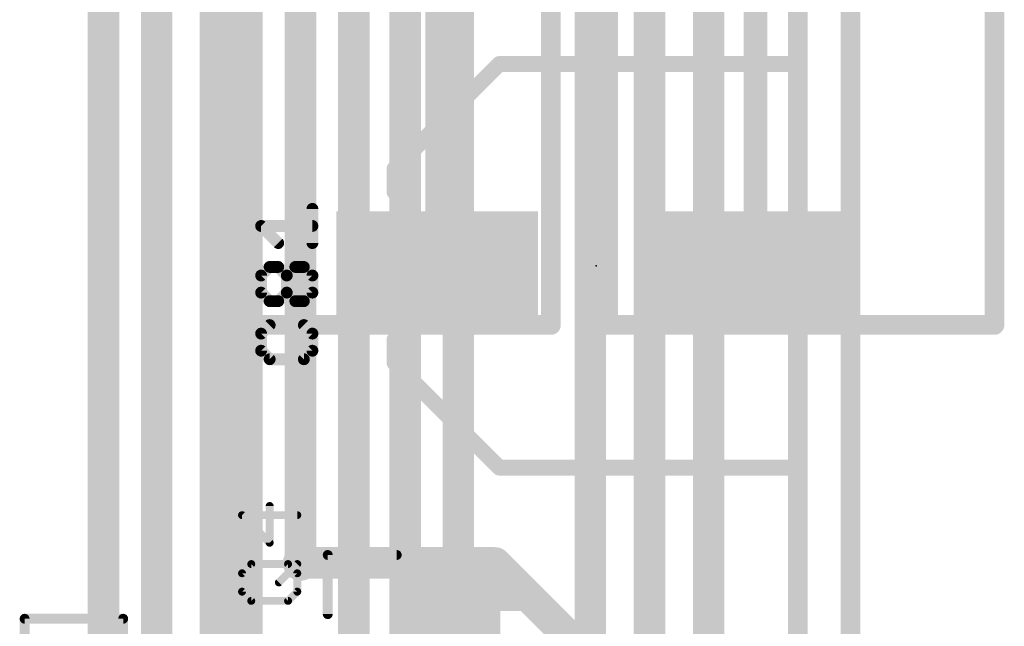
# Model space of a CAD drawing. Extents: x -10 to 150, y -20 to 180.
# Tile 8 of 70: x 10 to 23, y 89 to 97. Entities that reach past the tile are written whole.
import ezdxf

# ---------------------------------------------------------------- set-up
doc = ezdxf.new("R2010")
doc.units = 0
for name, color, linetype in [('1', 12, 'CONTINUOUS'), ('16', 132, 'CONTINUOUS'), ('18', 110, 'CONTINUOUS'), ('21', 253, 'CONTINUOUS'), ('23', 53, 'CONTINUOUS'), ('25', 253, 'CONTINUOUS')]:
    doc.layers.add(name, color=color, linetype=linetype)

# ---------------------------------------------------------------- blocks, each defined once
blk = doc.blocks.new('RECT')
blk.add_solid([(-0.5, -0.5), (0.5, -0.5), (-0.5, 0.5), (0.5, 0.5)])
blk = doc.blocks.new('ROUNDV')
at = {"const_width": 0.5}
blk.add_lwpolyline([(0, -0.25, 1), (0, 0.25, 1), (0, -0.25)], format="xyb", dxfattribs=at)

msp = doc.modelspace()

# ---------------------------------------------------------------- linework, layer by layer
at = {"layer": '1'}
for points, const_width in [([(22.8346, 102.7684), (22.8346, 92.8878)], 0.254), ([(12.7508, 92.8116), (12.7508, 101.2952)], 0.254), ([(17.1196, 100.8126), (17.1196, 92.8116)], 0.254), ([(17.8562, 92.8116), (17.8562, 100.33)], 0.254), ([(15.6538, 93.5736), (15.6538, 99.4664)], 0.3048), ([(19.7538, 93.5736), (19.7538, 99.4664)], 0.3048), ([(22.8346, 92.8878), (22.8346, 92.8116)], 0.254), ([(17.1196, 92.8116), (12.7508, 92.8116)], 0.254), ([(22.8346, 92.8116), (17.8562, 92.8116)], 0.254), ([(13.8938, 89.746), (16.4006, 89.746)], 0.4064), ([(16.4006, 89.746), (16.8148, 89.3318)], 0.4064), ([(15.9008, 89.3318), (15.8946, 89.338)], 0.4064), ([(16.8148, 89.3318), (15.9008, 89.3318)], 0.4064), ([(16.9799, 89.1667), (16.8148, 89.3318)], 0.4064), ([(18.7724, 87.3742), (16.9799, 89.1667)], 0.4064)]:
    msp.add_lwpolyline(points, dxfattribs=dict(at, const_width=const_width))
for points, const_width in [([(15.5776, 93.5736, 1), (15.73, 93.5736)], 0.1524), ([(19.6776, 93.5736, 1), (19.83, 93.5736)], 0.1524), ([(22.8981, 92.8878, 1), (22.7711, 92.8878)], 0.127), ([(12.7508, 92.8751, 1), (12.7508, 92.7481)], 0.127), ([(12.6873, 92.8116, 1), (12.8143, 92.8116)], 0.127), ([(17.0561, 92.8116, 1), (17.1831, 92.8116)], 0.127), ([(17.1196, 92.7481, 1), (17.1196, 92.8751)], 0.127), ([(17.8562, 92.8751, 1), (17.8562, 92.7481)], 0.127), ([(17.7927, 92.8116, 1), (17.9197, 92.8116)], 0.127), ([(22.7711, 92.8878, 1), (22.8981, 92.8878)], 0.127), ([(22.7711, 92.8116, 1), (22.8981, 92.8116)], 0.127), ([(22.8346, 92.7481, 1), (22.8346, 92.8751)], 0.127), ([(13.8938, 89.8476, 1), (13.8938, 89.6444)], 0.2032), ([(16.4724, 89.8178, 1), (16.3288, 89.6742)], 0.2032), ([(16.4006, 89.6444, 1), (16.4006, 89.8476)], 0.2032), ([(15.9664, 89.4098, 1), (15.8228, 89.2662)], 0.2032), ([(15.9008, 89.4334, 1), (15.9008, 89.2302)], 0.2032), ([(15.829, 89.26, 1), (15.9726, 89.4036)], 0.2032), ([(16.8866, 89.4036, 1), (16.743, 89.26)], 0.2032), ([(16.743, 89.26, 1), (16.8866, 89.4036)], 0.2032), ([(16.8148, 89.2302, 1), (16.8148, 89.4334)], 0.2032), ([(17.0517, 89.2385, 1), (16.9081, 89.0949)], 0.2032), ([(16.9081, 89.0949, 1), (17.0517, 89.2385)], 0.2032)]:
    msp.add_lwpolyline(points, format="xyb", dxfattribs=dict(at, const_width=const_width))
at = {"layer": '16'}
for points, const_width in [([(14.5796, 83.1438), (14.5796, 153.2382)], 0.4064), ([(15.24, 55.9308), (15.24, 149.5552)], 0.4064), ([(13.8938, 89.746), (13.8938, 146.7358)], 0.4064), ([(12.0396, 61.9252), (12.0396, 145.6182)], 0.4064), ([(11.3538, 61.2648), (11.3538, 144.9832)], 0.4064), ([(15.9258, 53.5178), (15.9258, 140.7922)], 0.4064), ([(17.6276, 118.9736), (17.6276, 58.2676)], 0.4064), ([(18.3896, 117.8814), (18.3896, 52.2732)], 0.4064), ([(19.1516, 117.4242), (19.1516, 52.8574)], 0.4064), ([(20.2997, 102.4814), (20.2997, 53.401)], 0.254), ([(20.9779, 101.9632), (20.9779, 52.6313)], 0.254), ([(13, 84.3788), (13, 99.4)], 0.8128)]:
    msp.add_lwpolyline(points, dxfattribs=dict(at, const_width=const_width))
at = {"layer": '16', "const_width": 0.2032}
msp.add_lwpolyline([(13.7922, 89.746, 1), (13.9954, 89.746)], format="xyb", dxfattribs=at)
at = {"layer": '21'}
for points, const_width in [([(15.1038, 94.8236), (16.4538, 96.1736)], 0.2032), ([(16.4538, 96.1736), (20.3038, 96.1736)], 0.2032), ([(20.3038, 96.1736), (20.3038, 94.5236)], 0.2032), ([(15.1038, 94.5236), (15.1038, 94.8236)], 0.2032), ([(15.1038, 92.3236), (15.1038, 92.6236)], 0.2032), ([(20.3038, 92.6236), (20.3038, 90.9736)], 0.2032), ([(16.4538, 90.9736), (15.1038, 92.3236)], 0.2032), ([(20.3038, 90.9736), (16.4538, 90.9736)], 0.2032), ([(15.1326, 89.8485), (14.2436, 89.8485)], 0.127), ([(14.2436, 89.8485), (14.2436, 89.0865)], 0.127), ([(10.3378, 86.233), (10.3378, 89.027)], 0.127), ([(10.3378, 89.027), (11.6078, 89.027)], 0.127), ([(11.6078, 89.027), (11.6078, 86.233)], 0.127)]:
    msp.add_lwpolyline(points, dxfattribs=dict(at, const_width=const_width))
for points, const_width in [([(16.4538, 96.2244, 1), (16.4538, 96.1228)], 0.1016), ([(16.4897, 96.1377, 1), (16.4179, 96.2095)], 0.1016), ([(20.3546, 96.1736, 1), (20.253, 96.1736)], 0.1016), ([(20.3038, 96.1228, 1), (20.3038, 96.2244)], 0.1016), ([(15.1546, 94.8236, 1), (15.053, 94.8236)], 0.1016), ([(15.0679, 94.8595, 1), (15.1397, 94.7877)], 0.1016), ([(15.053, 94.5236, 1), (15.1546, 94.5236)], 0.1016), ([(20.253, 94.5236, 1), (20.3546, 94.5236)], 0.1016), ([(15.1546, 92.6236, 1), (15.053, 92.6236)], 0.1016), ([(20.3546, 92.6236, 1), (20.253, 92.6236)], 0.1016), ([(15.1397, 92.3595, 1), (15.0679, 92.2877)], 0.1016), ([(15.053, 92.3236, 1), (15.1546, 92.3236)], 0.1016), ([(16.4538, 91.0244, 1), (16.4538, 90.9228)], 0.1016), ([(16.4179, 90.9377, 1), (16.4897, 91.0095)], 0.1016), ([(20.253, 90.9736, 1), (20.3546, 90.9736)], 0.1016), ([(20.3038, 90.9228, 1), (20.3038, 91.0244)], 0.1016), ([(14.2436, 89.8803, 1), (14.2436, 89.8167)], 0.0635), ([(14.2754, 89.8485, 1), (14.2119, 89.8485)], 0.0635), ([(15.1326, 89.8167, 1), (15.1326, 89.8803)], 0.0635), ([(10.3696, 89.027, 1), (10.306, 89.027)], 0.0635), ([(10.3378, 89.0588, 1), (10.3378, 88.9952)], 0.0635), ([(11.6396, 89.027, 1), (11.5761, 89.027)], 0.0635), ([(11.6078, 88.9952, 1), (11.6078, 89.0588)], 0.0635), ([(14.2119, 89.0865, 1), (14.2754, 89.0865)], 0.0635)]:
    msp.add_lwpolyline(points, format="xyb", dxfattribs=dict(at, const_width=const_width))
at = {"layer": '23'}
msp.add_point((17.7038, 93.5736), dxfattribs=at)
at = {"layer": '25'}
for points, const_width in [([(14.0462, 93.8666), (14.0462, 94.3072)], 0.1524), ([(13.6056, 93.8666), (13.3852, 94.0869)], 0.1524), ([(13.3852, 94.0869), (14.0462, 94.0869)], 0.1524), ([(13.3852, 93.4487), (13.4954, 93.5588)], 0.1524), ([(13.4954, 93.5588), (13.6056, 93.5588)], 0.1524), ([(13.6056, 93.5588), (13.7157, 93.4487)], 0.1524), ([(13.7157, 93.4487), (13.8259, 93.5588)], 0.1524), ([(13.8259, 93.5588), (13.936, 93.5588)], 0.1524), ([(13.936, 93.5588), (14.0462, 93.4487)], 0.1524), ([(13.3852, 93.2283), (13.3852, 93.4487)], 0.1524), ([(13.7157, 93.2283), (13.7157, 93.4487)], 0.1524), ([(14.0462, 93.4487), (14.0462, 93.2283)], 0.1524), ([(13.4954, 93.1182), (13.3852, 93.2283)], 0.1524), ([(13.7157, 93.2283), (13.6056, 93.1182)], 0.1524), ([(13.8259, 93.1182), (13.7157, 93.2283)], 0.1524), ([(14.0462, 93.2283), (13.936, 93.1182)], 0.1524), ([(13.6056, 93.1182), (13.4954, 93.1182)], 0.1524), ([(13.936, 93.1182), (13.8259, 93.1182)], 0.1524), ([(13.4954, 92.8104), (13.3852, 92.7002)], 0.1524), ([(14.0462, 92.7002), (13.936, 92.8104)], 0.1524), ([(13.3852, 92.7002), (13.3852, 92.4799)], 0.1524), ([(14.0462, 92.4799), (14.0462, 92.7002)], 0.1524), ([(13.3852, 92.4799), (13.4954, 92.3698)], 0.1524), ([(13.936, 92.3698), (14.0462, 92.4799)], 0.1524), ([(13.4954, 92.3698), (13.936, 92.3698)], 0.1524), ([(13.4953, 90.0056), (13.4953, 90.4802)], 0.1016), ([(13.8512, 90.3615), (13.1394, 90.3615)], 0.1016), ([(13.1394, 90.3615), (13.4953, 90.0056)], 0.1016), ([(13.1394, 89.6131), (13.258, 89.7317)], 0.1016), ([(13.258, 89.7317), (13.7326, 89.7317)], 0.1016), ([(13.6139, 89.4945), (13.8512, 89.7317)], 0.1016), ([(13.7326, 89.7317), (13.8512, 89.6131)], 0.1016), ([(13.1394, 89.3758), (13.1394, 89.6131)], 0.1016), ([(13.8512, 89.6131), (13.8512, 89.3758)], 0.1016), ([(13.258, 89.2572), (13.1394, 89.3758)], 0.1016), ([(13.8512, 89.3758), (13.7326, 89.2572)], 0.1016), ([(13.7326, 89.2572), (13.258, 89.2572)], 0.1016)]:
    msp.add_lwpolyline(points, dxfattribs=dict(at, const_width=const_width))
for points, const_width in [([(14.0843, 94.3072, 1), (14.0081, 94.3072)], 0.0762), ([(13.3852, 94.125, 1), (13.3852, 94.0488)], 0.0762), ([(13.4122, 94.1138, 1), (13.3583, 94.06)], 0.0762), ([(14.0462, 94.0488, 1), (14.0462, 94.125)], 0.0762), ([(13.5786, 93.8396, 1), (13.6325, 93.8935)], 0.0762), ([(14.0081, 93.8666, 1), (14.0843, 93.8666)], 0.0762), ([(13.4954, 93.5969, 1), (13.4954, 93.5207)], 0.0762), ([(13.5223, 93.5319, 1), (13.4685, 93.5858)], 0.0762), ([(13.6325, 93.5858, 1), (13.5786, 93.5319)], 0.0762), ([(13.6056, 93.5207, 1), (13.6056, 93.5969)], 0.0762), ([(13.8259, 93.5969, 1), (13.8259, 93.5207)], 0.0762), ([(13.8528, 93.5319, 1), (13.7989, 93.5858)], 0.0762), ([(13.963, 93.5858, 1), (13.9091, 93.5319)], 0.0762), ([(13.936, 93.5207, 1), (13.936, 93.5969)], 0.0762), ([(13.4233, 93.4487, 1), (13.3471, 93.4487)], 0.0762), ([(13.3583, 93.4756, 1), (13.4122, 93.4217)], 0.0762), ([(13.7538, 93.4487, 1), (13.6776, 93.4487)], 0.0762), ([(13.6888, 93.4756, 1), (13.7427, 93.4217)], 0.0762), ([(13.6888, 93.4217, 1), (13.7427, 93.4756)], 0.0762), ([(14.0843, 93.4487, 1), (14.0081, 93.4487)], 0.0762), ([(14.0193, 93.4217, 1), (14.0731, 93.4756)], 0.0762), ([(13.4122, 93.2553, 1), (13.3583, 93.2014)], 0.0762), ([(13.3471, 93.2283, 1), (13.4233, 93.2283)], 0.0762), ([(13.7427, 93.2553, 1), (13.6888, 93.2014)], 0.0762), ([(13.6776, 93.2283, 1), (13.7538, 93.2283)], 0.0762), ([(13.7427, 93.2014, 1), (13.6888, 93.2553)], 0.0762), ([(14.0081, 93.2283, 1), (14.0843, 93.2283)], 0.0762), ([(14.0731, 93.2014, 1), (14.0193, 93.2553)], 0.0762), ([(13.4954, 93.1563, 1), (13.4954, 93.0801)], 0.0762), ([(13.4685, 93.0912, 1), (13.5223, 93.1451)], 0.0762), ([(13.5786, 93.1451, 1), (13.6325, 93.0912)], 0.0762), ([(13.6056, 93.0801, 1), (13.6056, 93.1563)], 0.0762), ([(13.8259, 93.1563, 1), (13.8259, 93.0801)], 0.0762), ([(13.7989, 93.0912, 1), (13.8528, 93.1451)], 0.0762), ([(13.9091, 93.1451, 1), (13.963, 93.0912)], 0.0762), ([(13.936, 93.0801, 1), (13.936, 93.1563)], 0.0762), ([(13.5223, 92.7835, 1), (13.4685, 92.8373)], 0.0762), ([(13.963, 92.8373, 1), (13.9091, 92.7835)], 0.0762), ([(13.4233, 92.7002, 1), (13.3471, 92.7002)], 0.0762), ([(13.3583, 92.7272, 1), (13.4122, 92.6733)], 0.0762), ([(14.0843, 92.7002, 1), (14.0081, 92.7002)], 0.0762), ([(14.0193, 92.6733, 1), (14.0731, 92.7272)], 0.0762), ([(13.4122, 92.5069, 1), (13.3583, 92.453)], 0.0762), ([(13.3471, 92.4799, 1), (13.4233, 92.4799)], 0.0762), ([(14.0081, 92.4799, 1), (14.0843, 92.4799)], 0.0762), ([(14.0731, 92.453, 1), (14.0193, 92.5069)], 0.0762), ([(13.4954, 92.4079, 1), (13.4954, 92.3317)], 0.0762), ([(13.4685, 92.3428, 1), (13.5223, 92.3967)], 0.0762), ([(13.9091, 92.3967, 1), (13.963, 92.3428)], 0.0762), ([(13.936, 92.3317, 1), (13.936, 92.4079)], 0.0762), ([(13.5207, 90.4802, 1), (13.4699, 90.4802)], 0.0508), ([(13.1574, 90.3795, 1), (13.1214, 90.3436)], 0.0508), ([(13.1394, 90.3869, 1), (13.1394, 90.3361)], 0.0508), ([(13.8512, 90.3361, 1), (13.8512, 90.3869)], 0.0508), ([(13.4699, 90.0056, 1), (13.5207, 90.0056)], 0.0508), ([(13.4773, 89.9877, 1), (13.5133, 90.0236)], 0.0508), ([(13.258, 89.7571, 1), (13.258, 89.7063)], 0.0508), ([(13.276, 89.7138, 1), (13.2401, 89.7497)], 0.0508), ([(13.7505, 89.7497, 1), (13.7146, 89.7138)], 0.0508), ([(13.7326, 89.7063, 1), (13.7326, 89.7571)], 0.0508), ([(13.8692, 89.7138, 1), (13.8332, 89.7497)], 0.0508), ([(13.1214, 89.6311, 1), (13.1574, 89.5951)], 0.0508), ([(13.1648, 89.6131, 1), (13.114, 89.6131)], 0.0508), ([(13.8766, 89.6131, 1), (13.8258, 89.6131)], 0.0508), ([(13.8332, 89.5951, 1), (13.8692, 89.6311)], 0.0508), ([(13.596, 89.5124, 1), (13.6319, 89.4765)], 0.0508), ([(13.1574, 89.3938, 1), (13.1214, 89.3579)], 0.0508), ([(13.114, 89.3758, 1), (13.1648, 89.3758)], 0.0508), ([(13.8258, 89.3758, 1), (13.8766, 89.3758)], 0.0508), ([(13.8692, 89.3579, 1), (13.8332, 89.3938)], 0.0508), ([(13.258, 89.2826, 1), (13.258, 89.2318)], 0.0508), ([(13.2401, 89.2392, 1), (13.276, 89.2752)], 0.0508), ([(13.7146, 89.2752, 1), (13.7505, 89.2392)], 0.0508), ([(13.7326, 89.2318, 1), (13.7326, 89.2826)], 0.0508)]:
    msp.add_lwpolyline(points, format="xyb", dxfattribs=dict(at, const_width=const_width))

# ---------------------------------------------------------------- block references
at = {"layer": '1'}
for p, xscale, yscale, rotation in [((15.6538, 93.5736), 2.6, 1.4, 180), ((19.7538, 93.5736), 2.6, 1.4, 180), ((15.8946, 89.338), 1.016, 1.143, 90)]:
    msp.add_blockref('RECT', p, dxfattribs=dict(at, xscale=xscale, yscale=yscale, rotation=rotation))
at = {"layer": '18', "xscale": 0.4572, "yscale": 0.4572}
msp.add_blockref('ROUNDV', (13.8938, 89.746), dxfattribs=at)
msp.add_blockref('ROUNDV', (13.8938, 89.746), dxfattribs=at)

doc.saveas('drawing.dxf')
